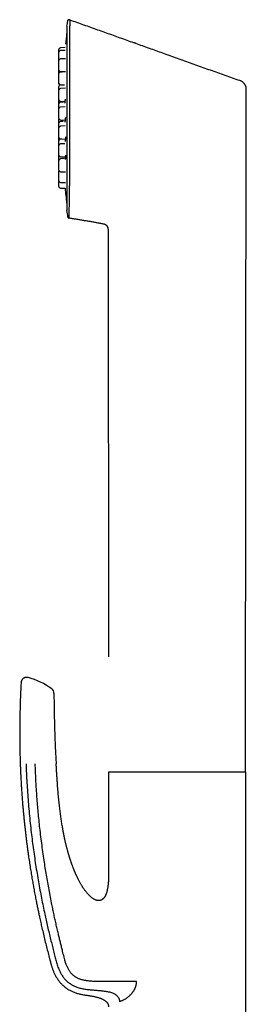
# Model space of a CAD drawing. Header units: millimetres. Extents: x 8 to 897, y 12 to 816.
# Tile 6 of 56: x 228 to 269, y 637 to 816. Entities that reach past the tile are written whole.
import ezdxf

# ---------------------------------------------------------------- set-up
doc = ezdxf.new("R2010")
doc.units = ezdxf.units.MM

msp = doc.modelspace()

# ---------------------------------------------------------------- linework, layer by layer
at = {"color": 7, "linetype": 'Continuous', "lineweight": 30}
for p, q in [((236.75, 815.45), (236.76, 815.48)), ((236.61, 814.51), (236.61, 781.18)), ((236.33, 810.65), (235.48, 810.6)), ((236.36, 810.13), (235.48, 810.09)), ((236.38, 808.64), (235.48, 808.59)), ((236.39, 806.28), (235.48, 806.24)), ((235.48, 806.27), (235.81, 806.25)), ((267.86, 804.71), (267.87, 804.72)), ((268.63, 804.23), (268.63, 804.23)), ((268.7, 804.16), (268.63, 804.23)), ((235.48, 803.92), (236.24, 803.88)), ((236.38, 803.29), (235.48, 803.24)), ((268.97, 679.44), (269.09, 803.23)), ((269.09, 803.23), (269.09, 803.27)), ((269.09, 803.23), (269.09, 803.27)), ((269.09, 803.23), (269.09, 803.23)), ((269.09, 803.23), (269.09, 803.22)), ((235.48, 800.92), (236.29, 800.88)), ((236.04, 800.79), (235.48, 800.76)), ((236.35, 799.92), (235.48, 799.87)), ((235.48, 797.55), (236.33, 797.51)), ((236, 797.27), (235.48, 797.25)), ((236.31, 796.47), (235.48, 796.42)), ((235.48, 794.11), (236.37, 794.06)), ((235.74, 794.09), (235.48, 794.08)), ((236.26, 793.24), (235.48, 793.2)), ((235.48, 790.89), (236.38, 790.84)), ((236.21, 790.54), (235.48, 790.5)), ((235.48, 788.18), (236.39, 788.14)), ((235.48, 786.24), (236.38, 786.19)), ((235.48, 785.22), (236.35, 785.17)), ((236.79, 780.01), (236.79, 780.03)), ((243.43, 778.67), (243.44, 778.68)), ((244.05, 777.94), (244.06, 777.92)), ((244.06, 777.89), (244.07, 777.88)), ((244.06, 777.89), (244.06, 777.89)), ((244.09, 777.61), (244.09, 777.61)), ((244.09, 777.6), (244.17, 700.33)), ((244.19, 679.44), (244.19, 661.94)), ((246.36, 679.44), (244.19, 679.44)), ((268.99, 679.44), (246.36, 679.44)), ((268.99, 615.74), (268.99, 679.44)), ((246.16, 637.9), (246.36, 637.99))]:
    msp.add_line(p, q, dxfattribs=at)
at = {"color": 7, "linetype": 'Continuous', "lineweight": 30, "flags": 128}
for points in [[(235.2, 797.81), (235.2, 797.81), (235.19, 797.77)], [(236.8, 779.96), (236.8, 779.98), (236.79, 780.01)]]:
    msp.add_lwpolyline(points, dxfattribs=at)
at = {"color": 7, "linetype": 'Continuous', "lineweight": 30}
for centre, radius, start, end in [((345.34, 797.84), 110.01, 170.7937, 171.2697), ((237.05, 815.4), 0.3, 70.5413, 162.1997), ((365.69, 797.84), 130, 173.206, 174.0672), ((236.81, 814.51), 0.2, 171.2697, 180), ((235.49, 810.3), 0.3, 93, 180), ((235.49, 809.79), 0.3, 93, 180), ((235.49, 808.29), 0.3, 93, 180), ((235.49, 806.57), 0.3, 180, 267), ((235.49, 805.94), 0.3, 93, 180), ((235.49, 804.22), 0.3, 180, 267), ((235.49, 804.1), 0.3, 180, 232.2051), ((235.49, 803.63), 0.3, 101.0113, 180), ((235.49, 802.94), 0.3, 93, 180), ((235.49, 801.22), 0.3, 180, 267), ((235.49, 800.46), 0.3, 93, 180), ((235.49, 799.57), 0.3, 93, 180), ((235.49, 797.85), 0.3, 180, 267), ((235.49, 796.95), 0.3, 93, 180), ((235.49, 796.12), 0.3, 93, 180), ((235.49, 794.4), 0.3, 180, 267), ((235.49, 793.78), 0.3, 93, 180), ((235.49, 792.9), 0.3, 93, 180), ((235.49, 791.19), 0.3, 180, 267), ((235.49, 790.2), 0.3, 93, 180), ((235.49, 788.48), 0.3, 180, 267), ((235.49, 788.25), 0.3, 157.4722, 180), ((235.49, 786.53), 0.3, 180, 267), ((235.49, 785.52), 0.3, 180, 267), ((365.69, 797.84), 130, 185.5942, 186.794), ((236.81, 781.18), 0.2, 180, 188.7303), ((345.34, 797.84), 110.01, 188.7303, 189.3291), ((237.08, 780.06), 0.3, 199.6038, 260.7013), ((226.31, 684.21), 12.81, 53.651, 75.0307), ((233.31, 693.72), 1, 0.4565, 53.651)]:
    msp.add_arc(centre, radius, start, end, dxfattribs=at)
for points, knots in [([(237.15, 815.67), (237.13, 815.68), (237.11, 815.69), (237.07, 815.69), (237.04, 815.69), (237, 815.69), (236.96, 815.68), (236.9, 815.66), (236.85, 815.62), (236.82, 815.59), (236.79, 815.56), (236.78, 815.52), (236.76, 815.48), (236.75, 815.46), (236.75, 815.44)], [0, 0, 0, 0, 0.086677, 0.158121, 0.211417, 0.258107, 0.363103, 0.480797, 0.594565, 0.700085, 0.759742, 0.830864, 0.911721, 1, 1, 1, 1]), ([(236.85, 815.62), (236.85, 815.62), (236.84, 815.61), (236.83, 815.6), (236.82, 815.59), (236.81, 815.58), (236.8, 815.57), (236.79, 815.56), (236.78, 815.54), (236.77, 815.52), (236.76, 815.5), (236.76, 815.48), (236.76, 815.47), (236.75, 815.46)], [0, 0, 0, 0, 0.018123, 0.048335, 0.082064, 0.121686, 0.16868, 0.22393, 0.330724, 0.461227, 0.616071, 0.7956, 1, 1, 1, 1]), ([(237.15, 815.65), (237.15, 815.63), (237.15, 815.59), (237.15, 815.23), (237.15, 814.67), (237.14, 813.9), (237.14, 812.97), (237.14, 811.89), (237.14, 810.69), (237.14, 809.25), (237.14, 807.55), (237.14, 805.61), (237.14, 803.94), (237.14, 802.6), (237.14, 801.6), (237.13, 800.62), (237.13, 799.64), (237.13, 798.68), (237.13, 797.26), (237.13, 795.37), (237.12, 793.05), (237.12, 790.81), (237.11, 788.7), (237.1, 786.74), (237.08, 784.98), (237.06, 783.43), (237.04, 782.13), (237.01, 781.09), (237, 780.34), (237, 779.89), (237.02, 779.82), (237.03, 779.79)], [0, 0, 0, 0, 0.029946, 0.066995, 0.103229, 0.138649, 0.173245, 0.207027, 0.240001, 0.272167, 0.313777, 0.353952, 0.392697, 0.411536, 0.430015, 0.448134, 0.465895, 0.483297, 0.500343, 0.543043, 0.585689, 0.628281, 0.670805, 0.713243, 0.755595, 0.797856, 0.84002, 0.882107, 0.924132, 0.966081, 1, 1, 1, 1]), ([(237.15, 815.68), (237.99, 815.38), (239.67, 814.79), (242.18, 813.89), (244.68, 813), (247.17, 812.11), (249.65, 811.22), (252.11, 810.34), (254.65, 809.43), (257.25, 808.49), (259.92, 807.54), (262.58, 806.59), (265.23, 805.65), (266.99, 805.03), (267.87, 804.72)], [0, 0, 0, 0, 0.0821571, 0.1639372, 0.2453407, 0.3263684, 0.4070208, 0.4872983, 0.5672015, 0.6546631, 0.741673, 0.8282319, 0.9143406, 1, 1, 1, 1]), ([(249.2, 811.38), (249.17, 811.39), (249.1, 811.42), (248.97, 811.46), (248.88, 811.5), (248.83, 811.51)], [0, 0, 0, 0, 0.2306189, 0.6328504, 1, 1, 1, 1]), ([(235.19, 809.79), (235.19, 809.81), (235.19, 809.85), (235.19, 809.92), (235.19, 809.99), (235.19, 810.05), (235.19, 810.11), (235.19, 810.16), (235.19, 810.19), (235.19, 810.22), (235.19, 810.25), (235.19, 810.28), (235.19, 810.3), (235.19, 810.3), (235.19, 810.3)], [0, 0, 0, 0, 0.05371, 0.14171, 0.229845, 0.31905, 0.407853, 0.495853, 0.554551, 0.613587, 0.673236, 0.782211, 0.890551, 1, 1, 1, 1]), ([(235.19, 808.93), (235.19, 808.95), (235.19, 808.99), (235.19, 809.06), (235.19, 809.12), (235.19, 809.18), (235.19, 809.25), (235.19, 809.33), (235.19, 809.4), (235.19, 809.47), (235.19, 809.54), (235.19, 809.6), (235.19, 809.64), (235.19, 809.68), (235.19, 809.71), (235.19, 809.74), (235.19, 809.76), (235.19, 809.78), (235.19, 809.79), (235.19, 809.79)], [0, 0, 0, 0, 0.048216, 0.09605, 0.143778, 0.191674, 0.240014, 0.305214, 0.369825, 0.434536, 0.500033, 0.565233, 0.629844, 0.672942, 0.716288, 0.760083, 0.840095, 0.91964, 1, 1, 1, 1]), ([(235.19, 808.29), (235.19, 808.3), (235.19, 808.33), (235.19, 808.39), (235.19, 808.45), (235.19, 808.51), (235.19, 808.56), (235.19, 808.63), (235.19, 808.72), (235.19, 808.82), (235.19, 808.89), (235.19, 808.93)], [0, 0, 0, 0, 0.061643, 0.184014, 0.305277, 0.386163, 0.467515, 0.549712, 0.700049, 0.849341, 1, 1, 1, 1]), ([(235.19, 807.43), (235.19, 807.45), (235.19, 807.49), (235.19, 807.56), (235.19, 807.62), (235.19, 807.68), (235.19, 807.75), (235.19, 807.83), (235.19, 807.9), (235.19, 807.97), (235.19, 808.04), (235.19, 808.1), (235.19, 808.14), (235.19, 808.18), (235.19, 808.21), (235.19, 808.24), (235.19, 808.26), (235.19, 808.28), (235.19, 808.29), (235.19, 808.29)], [0, 0, 0, 0, 0.048216, 0.09605, 0.143778, 0.191674, 0.240014, 0.305214, 0.369825, 0.434536, 0.500033, 0.565233, 0.629844, 0.672942, 0.716288, 0.760083, 0.840095, 0.91964, 1, 1, 1, 1]), ([(235.19, 806.57), (235.19, 806.57), (235.19, 806.57), (235.19, 806.58), (235.19, 806.59), (235.19, 806.61), (235.19, 806.63), (235.19, 806.67), (235.19, 806.71), (235.19, 806.76), (235.19, 806.82), (235.19, 806.89), (235.19, 806.95), (235.19, 807.01), (235.19, 807.06), (235.19, 807.13), (235.19, 807.21), (235.19, 807.32), (235.19, 807.39), (235.19, 807.43)], [0, 0, 0, 0, 0.048154, 0.095957, 0.143683, 0.191612, 0.240016, 0.305216, 0.369827, 0.434537, 0.500033, 0.565233, 0.629843, 0.67294, 0.716286, 0.760081, 0.840182, 0.919727, 1, 1, 1, 1]), ([(235.19, 805.94), (235.19, 805.96), (235.19, 806), (235.19, 806.07), (235.19, 806.14), (235.19, 806.22), (235.19, 806.29), (235.19, 806.35), (235.19, 806.41), (235.19, 806.46), (235.19, 806.49), (235.19, 806.52), (235.19, 806.55), (235.19, 806.58), (235.19, 806.6), (235.19, 806.6), (235.19, 806.6)], [0, 0, 0, 0, 0.0531223, 0.1097476, 0.186124, 0.2618097, 0.3376122, 0.4143353, 0.4907119, 0.5663977, 0.6168822, 0.667658, 0.7189602, 0.8126862, 0.9058659, 1, 1, 1, 1]), ([(235.19, 805.08), (235.19, 805.1), (235.19, 805.14), (235.19, 805.21), (235.19, 805.27), (235.19, 805.33), (235.19, 805.4), (235.19, 805.47), (235.19, 805.55), (235.19, 805.62), (235.19, 805.69), (235.19, 805.74), (235.19, 805.79), (235.19, 805.83), (235.19, 805.85), (235.19, 805.88), (235.19, 805.91), (235.19, 805.93), (235.19, 805.94), (235.19, 805.94)], [0, 0, 0, 0, 0.048216, 0.09605, 0.143778, 0.191674, 0.240014, 0.305214, 0.369825, 0.434536, 0.500033, 0.565233, 0.629844, 0.672942, 0.716288, 0.760083, 0.840095, 0.91964, 1, 1, 1, 1]), ([(235.19, 804.22), (235.19, 804.22), (235.19, 804.22), (235.19, 804.23), (235.19, 804.24), (235.19, 804.26), (235.19, 804.28), (235.19, 804.31), (235.19, 804.36), (235.19, 804.41), (235.19, 804.47), (235.19, 804.53), (235.19, 804.6), (235.19, 804.65), (235.19, 804.71), (235.19, 804.78), (235.19, 804.86), (235.19, 804.97), (235.19, 805.04), (235.19, 805.08)], [0, 0, 0, 0, 0.048154, 0.095957, 0.143683, 0.191612, 0.240016, 0.305216, 0.369827, 0.434537, 0.500033, 0.565233, 0.629843, 0.67294, 0.716286, 0.760081, 0.840182, 0.919727, 1, 1, 1, 1]), ([(235.19, 804.1), (235.19, 804.1), (235.19, 804.1), (235.19, 804.11), (235.19, 804.12), (235.19, 804.14), (235.19, 804.17), (235.19, 804.19), (235.19, 804.21), (235.19, 804.21)], [0, 0, 0, 0, 0.14788, 0.29468, 0.441247, 0.588434, 0.737081, 0.937308, 1, 1, 1, 1]), ([(268.62, 804.24), (268.59, 804.26), (268.52, 804.34), (268.39, 804.44), (268.22, 804.56), (268.05, 804.65), (267.92, 804.7), (267.87, 804.72)], [0, 0, 0, 0, 0.120881, 0.351363, 0.554858, 0.808141, 1, 1, 1, 1]), ([(269.09, 803.23), (269.09, 803.26), (269.09, 803.33), (269.08, 803.42), (269.06, 803.5), (269.04, 803.58), (269.01, 803.64), (268.99, 803.7), (268.96, 803.76), (268.94, 803.8), (268.92, 803.84), (268.9, 803.87), (268.88, 803.9), (268.87, 803.92), (268.85, 803.95), (268.84, 803.97), (268.82, 804.01), (268.79, 804.05), (268.75, 804.1), (268.71, 804.14), (268.68, 804.18), (268.65, 804.21), (268.63, 804.23), (268.62, 804.24)], [0, 0, 0, 0, 0.085657, 0.163277, 0.233502, 0.296783, 0.353439, 0.403717, 0.447835, 0.486036, 0.518654, 0.546209, 0.573917, 0.599979, 0.625738, 0.6512, 0.67637, 0.742102, 0.805959, 0.868136, 0.926189, 0.977955, 1, 1, 1, 1]), ([(235.19, 802.95), (235.19, 802.95), (235.19, 802.98), (235.19, 803.03), (235.19, 803.09), (235.19, 803.17), (235.19, 803.24), (235.19, 803.31), (235.19, 803.38), (235.19, 803.44), (235.19, 803.48), (235.19, 803.52), (235.19, 803.55), (235.19, 803.58), (235.19, 803.6), (235.19, 803.63), (235.19, 803.63), (235.19, 803.63)], [0, 0, 0, 0, 0.014574, 0.069698, 0.125332, 0.200372, 0.274733, 0.349208, 0.424588, 0.499628, 0.573988, 0.623589, 0.673476, 0.72388, 0.815965, 0.907514, 1, 1, 1, 1]), ([(235.19, 802.08), (235.19, 802.1), (235.19, 802.15), (235.19, 802.21), (235.19, 802.28), (235.19, 802.34), (235.19, 802.41), (235.19, 802.48), (235.19, 802.56), (235.19, 802.63), (235.19, 802.69), (235.19, 802.75), (235.19, 802.8), (235.19, 802.83), (235.19, 802.86), (235.19, 802.89), (235.19, 802.92), (235.19, 802.94), (235.19, 802.94), (235.19, 802.94)], [0, 0, 0, 0, 0.0482161, 0.0960504, 0.1437775, 0.1916741, 0.2400136, 0.3052143, 0.3698253, 0.434536, 0.5000326, 0.5652334, 0.6298445, 0.6729419, 0.7162879, 0.7600833, 0.8400948, 0.9196401, 1, 1, 1, 1]), ([(269.09, 803.23), (269.09, 803.23), (269.09, 803.23), (269.09, 803.23), (269.09, 803.23)], [0, 0, 0, 0, 0.5, 1, 1, 1, 1]), ([(235.19, 801.22), (235.19, 801.22), (235.19, 801.23), (235.19, 801.23), (235.19, 801.24), (235.19, 801.26), (235.19, 801.29), (235.19, 801.32), (235.19, 801.36), (235.19, 801.42), (235.19, 801.47), (235.19, 801.54), (235.19, 801.6), (235.19, 801.66), (235.19, 801.71), (235.19, 801.78), (235.19, 801.87), (235.19, 801.97), (235.19, 802.05), (235.19, 802.08)], [0, 0, 0, 0, 0.048154, 0.095957, 0.143683, 0.191612, 0.240016, 0.305216, 0.369827, 0.434537, 0.500033, 0.565233, 0.629843, 0.67294, 0.716286, 0.760081, 0.840182, 0.919727, 1, 1, 1, 1]), ([(235.19, 800.46), (235.19, 800.49), (235.19, 800.53), (235.19, 800.59), (235.19, 800.66), (235.19, 800.72), (235.19, 800.79), (235.19, 800.86), (235.19, 800.94), (235.19, 801.01), (235.19, 801.07), (235.19, 801.13), (235.19, 801.18), (235.19, 801.21), (235.19, 801.22), (235.19, 801.22)], [0, 0, 0, 0, 0.070315, 0.140073, 0.209675, 0.279523, 0.350018, 0.445102, 0.539326, 0.633695, 0.729211, 0.824295, 0.918519, 0.981369, 1, 1, 1, 1]), ([(236.34, 801.33), (236.33, 801.32), (236.33, 801.28), (236.32, 801.2), (236.31, 801.1), (236.3, 801.02), (236.3, 800.94), (236.29, 800.88), (236.28, 800.83), (236.28, 800.8), (236.27, 800.76), (236.27, 800.74), (236.26, 800.71), (236.26, 800.67), (236.25, 800.64), (236.24, 800.61), (236.24, 800.59), (236.23, 800.58), (236.23, 800.58), (236.23, 800.58), (236.23, 800.58)], [0, 0, 0, 0, 0.028493, 0.1132836, 0.2008245, 0.2837455, 0.3597684, 0.4288873, 0.4792067, 0.5250939, 0.5665436, 0.6035513, 0.6413038, 0.6972361, 0.7628573, 0.831851, 0.8930953, 0.9295301, 0.9642442, 1, 1, 1, 1]), ([(235.19, 799.57), (235.19, 799.58), (235.19, 799.62), (235.19, 799.67), (235.19, 799.73), (235.19, 799.8), (235.19, 799.86), (235.19, 799.93), (235.19, 800), (235.19, 800.08), (235.19, 800.15), (235.19, 800.21), (235.19, 800.27), (235.19, 800.32), (235.19, 800.35), (235.19, 800.38), (235.19, 800.41), (235.19, 800.44), (235.19, 800.46), (235.19, 800.46), (235.19, 800.46)], [0, 0, 0, 0, 0.02028, 0.067518, 0.114383, 0.161142, 0.208067, 0.255426, 0.319305, 0.382605, 0.446004, 0.510172, 0.574051, 0.637351, 0.679575, 0.722042, 0.764949, 0.843338, 0.92127, 1, 1, 1, 1]), ([(235.19, 798.71), (235.19, 798.73), (235.19, 798.78), (235.19, 798.84), (235.19, 798.9), (235.19, 798.97), (235.19, 799.04), (235.19, 799.11), (235.19, 799.18), (235.19, 799.25), (235.19, 799.32), (235.19, 799.38), (235.19, 799.43), (235.19, 799.46), (235.19, 799.49), (235.19, 799.52), (235.19, 799.55), (235.19, 799.57), (235.19, 799.57), (235.19, 799.57)], [0, 0, 0, 0, 0.048216, 0.09605, 0.143778, 0.191674, 0.240014, 0.305214, 0.369825, 0.434536, 0.500033, 0.565233, 0.629844, 0.672942, 0.716288, 0.760083, 0.840095, 0.91964, 1, 1, 1, 1]), ([(235.19, 797.85), (235.19, 797.85), (235.19, 797.85), (235.19, 797.86), (235.19, 797.87), (235.19, 797.89), (235.19, 797.91), (235.19, 797.95), (235.19, 797.99), (235.19, 798.04), (235.19, 798.1), (235.19, 798.17), (235.19, 798.23), (235.19, 798.29), (235.19, 798.34), (235.19, 798.41), (235.19, 798.5), (235.19, 798.6), (235.19, 798.68), (235.19, 798.71)], [0, 0, 0, 0, 0.0481543, 0.0959567, 0.1436834, 0.1916119, 0.2400161, 0.3052162, 0.3698266, 0.4345367, 0.5000327, 0.565233, 0.6298435, 0.6729405, 0.7162861, 0.7600811, 0.8401825, 0.919727, 1, 1, 1, 1]), ([(235.19, 796.95), (235.19, 796.96), (235.19, 796.99), (235.19, 797.04), (235.19, 797.1), (235.19, 797.17), (235.19, 797.23), (235.19, 797.31), (235.19, 797.38), (235.19, 797.45), (235.19, 797.52), (235.19, 797.58), (235.19, 797.62), (235.19, 797.66), (235.19, 797.69), (235.19, 797.72), (235.19, 797.74), (235.19, 797.77), (235.19, 797.77), (235.19, 797.77)], [0, 0, 0, 0, 0.01922, 0.068511, 0.117692, 0.167048, 0.21686, 0.284047, 0.350627, 0.417309, 0.484801, 0.551988, 0.618568, 0.662978, 0.707644, 0.752774, 0.835223, 0.917192, 1, 1, 1, 1]), ([(235.19, 796.13), (235.19, 796.14), (235.19, 796.17), (235.19, 796.22), (235.19, 796.28), (235.19, 796.34), (235.19, 796.41), (235.19, 796.48), (235.19, 796.56), (235.19, 796.63), (235.19, 796.7), (235.19, 796.75), (235.19, 796.8), (235.19, 796.84), (235.19, 796.86), (235.19, 796.89), (235.19, 796.92), (235.19, 796.94), (235.19, 796.94), (235.19, 796.95)], [0, 0, 0, 0, 0.01922, 0.068511, 0.117692, 0.167048, 0.21686, 0.284047, 0.350627, 0.417309, 0.484801, 0.551988, 0.618568, 0.662978, 0.707644, 0.752774, 0.835223, 0.917192, 1, 1, 1, 1]), ([(236.37, 797.99), (236.37, 797.97), (236.37, 797.92), (236.36, 797.84), (236.35, 797.75), (236.35, 797.66), (236.34, 797.58), (236.33, 797.52), (236.33, 797.48), (236.32, 797.44), (236.32, 797.42), (236.32, 797.39), (236.31, 797.36), (236.31, 797.32), (236.3, 797.29), (236.3, 797.26), (236.29, 797.23), (236.29, 797.21), (236.28, 797.19), (236.28, 797.18), (236.28, 797.17), (236.28, 797.16), (236.28, 797.16), (236.28, 797.16), (236.28, 797.16)], [0, 0, 0, 0, 0.03407, 0.112857, 0.194636, 0.272276, 0.340662, 0.399784, 0.449627, 0.482812, 0.510051, 0.5395, 0.578334, 0.626527, 0.67382, 0.726524, 0.776431, 0.821818, 0.862609, 0.898807, 0.930461, 0.960997, 0.995598, 1, 1, 1, 1]), ([(235.19, 795.26), (235.19, 795.29), (235.19, 795.33), (235.19, 795.39), (235.19, 795.46), (235.19, 795.52), (235.19, 795.59), (235.19, 795.66), (235.19, 795.74), (235.19, 795.81), (235.19, 795.87), (235.19, 795.93), (235.19, 795.98), (235.19, 796.01), (235.19, 796.04), (235.19, 796.07), (235.19, 796.1), (235.19, 796.12), (235.19, 796.12), (235.19, 796.12)], [0, 0, 0, 0, 0.0482161, 0.0960504, 0.1437775, 0.1916741, 0.2400136, 0.3052143, 0.3698253, 0.434536, 0.5000326, 0.5652334, 0.6298445, 0.6729419, 0.7162879, 0.7600833, 0.8400948, 0.9196401, 1, 1, 1, 1]), ([(235.19, 794.4), (235.19, 794.41), (235.19, 794.41), (235.19, 794.41), (235.19, 794.43), (235.19, 794.44), (235.19, 794.47), (235.19, 794.5), (235.19, 794.54), (235.19, 794.6), (235.19, 794.66), (235.19, 794.72), (235.19, 794.78), (235.19, 794.84), (235.19, 794.89), (235.19, 794.96), (235.19, 795.05), (235.19, 795.16), (235.19, 795.23), (235.19, 795.26)], [0, 0, 0, 0, 0.048154, 0.095957, 0.143683, 0.191612, 0.240016, 0.305216, 0.369827, 0.434537, 0.500033, 0.565233, 0.629843, 0.67294, 0.716286, 0.760081, 0.840182, 0.919727, 1, 1, 1, 1]), ([(235.19, 795.23), (235.19, 795.23), (235.19, 795.23), (235.19, 795.24), (235.19, 795.25), (235.19, 795.26), (235.19, 795.26)], [0, 0, 0, 0, 0.28088, 0.559708, 0.838093, 1, 1, 1, 1]), ([(235.19, 794.06), (235.19, 794.08), (235.19, 794.13), (235.19, 794.19), (235.19, 794.25), (235.19, 794.32), (235.19, 794.37), (235.19, 794.39), (235.19, 794.4)], [0, 0, 0, 0, 0.1860813, 0.3706891, 0.5548834, 0.7397315, 0.9262892, 1, 1, 1, 1]), ([(235.19, 793.78), (235.19, 793.8), (235.19, 793.86), (235.19, 793.95), (235.19, 794.02), (235.19, 794.06)], [0, 0, 0, 0, 0.240383, 0.618461, 1, 1, 1, 1]), ([(235.19, 792.91), (235.19, 792.91), (235.19, 792.94), (235.19, 792.98), (235.19, 793.05), (235.19, 793.11), (235.19, 793.17), (235.19, 793.24), (235.19, 793.32), (235.19, 793.39), (235.19, 793.46), (235.19, 793.53), (235.19, 793.59), (235.19, 793.63), (235.19, 793.67), (235.19, 793.7), (235.19, 793.73), (235.19, 793.75), (235.19, 793.77), (235.19, 793.78), (235.19, 793.78)], [0, 0, 0, 0, 0.008289, 0.056105, 0.103543, 0.150874, 0.198374, 0.246313, 0.310973, 0.375049, 0.439223, 0.504177, 0.568837, 0.632913, 0.675653, 0.718639, 0.762072, 0.84142, 0.920306, 1, 1, 1, 1]), ([(236.39, 794.5), (236.39, 794.48), (236.38, 794.41), (236.38, 794.31), (236.37, 794.21), (236.37, 794.12), (236.37, 794.05), (236.36, 793.99), (236.36, 793.94), (236.35, 793.89), (236.35, 793.86), (236.34, 793.82), (236.34, 793.79), (236.34, 793.76), (236.33, 793.72), (236.33, 793.7), (236.32, 793.69), (236.32, 793.67), (236.32, 793.67), (236.32, 793.67), (236.32, 793.67)], [0, 0, 0, 0, 0.049328, 0.156138, 0.237795, 0.313388, 0.382299, 0.444521, 0.500043, 0.548854, 0.590947, 0.63342, 0.682842, 0.7392, 0.800829, 0.859257, 0.895755, 0.930494, 0.97018, 1, 1, 1, 1]), ([(235.19, 792.04), (235.19, 792.07), (235.19, 792.11), (235.19, 792.17), (235.19, 792.24), (235.19, 792.3), (235.19, 792.37), (235.19, 792.44), (235.19, 792.52), (235.19, 792.59), (235.19, 792.65), (235.19, 792.71), (235.19, 792.76), (235.19, 792.79), (235.19, 792.82), (235.19, 792.85), (235.19, 792.88), (235.19, 792.9), (235.19, 792.9), (235.19, 792.9)], [0, 0, 0, 0, 0.048216, 0.09605, 0.143778, 0.191674, 0.240014, 0.305214, 0.369825, 0.434536, 0.500033, 0.565233, 0.629844, 0.672942, 0.716288, 0.760083, 0.840095, 0.91964, 1, 1, 1, 1]), ([(235.19, 791.19), (235.19, 791.19), (235.19, 791.19), (235.19, 791.19), (235.19, 791.21), (235.19, 791.22), (235.19, 791.25), (235.19, 791.28), (235.19, 791.33), (235.19, 791.38), (235.19, 791.44), (235.19, 791.5), (235.19, 791.56), (235.19, 791.62), (235.19, 791.67), (235.19, 791.74), (235.19, 791.83), (235.19, 791.94), (235.19, 792.01), (235.19, 792.04)], [0, 0, 0, 0, 0.048154, 0.095957, 0.143683, 0.191612, 0.240016, 0.305216, 0.369827, 0.434537, 0.500033, 0.565233, 0.629843, 0.67294, 0.716286, 0.760081, 0.840182, 0.919727, 1, 1, 1, 1]), ([(235.19, 790.73), (235.19, 790.75), (235.19, 790.79), (235.19, 790.86), (235.19, 790.92), (235.19, 790.98), (235.19, 791.05), (235.19, 791.12), (235.19, 791.16), (235.19, 791.18)], [0, 0, 0, 0, 0.1357348, 0.2703948, 0.4047532, 0.5395884, 0.6756708, 0.8592195, 1, 1, 1, 1]), ([(235.19, 790.2), (235.19, 790.22), (235.19, 790.25), (235.19, 790.3), (235.19, 790.36), (235.19, 790.43), (235.19, 790.51), (235.19, 790.62), (235.19, 790.69), (235.19, 790.73)], [0, 0, 0, 0, 0.111759, 0.215176, 0.319189, 0.424282, 0.616496, 0.807374, 1, 1, 1, 1]), ([(235.19, 789.34), (235.19, 789.36), (235.19, 789.41), (235.19, 789.47), (235.19, 789.53), (235.19, 789.6), (235.19, 789.67), (235.19, 789.74), (235.19, 789.81), (235.19, 789.88), (235.19, 789.95), (235.19, 790.01), (235.19, 790.05), (235.19, 790.09), (235.19, 790.12), (235.19, 790.15), (235.19, 790.18), (235.19, 790.2), (235.19, 790.2), (235.19, 790.2)], [0, 0, 0, 0, 0.048216, 0.09605, 0.143778, 0.191674, 0.240014, 0.305214, 0.369825, 0.434536, 0.500033, 0.565233, 0.629844, 0.672942, 0.716288, 0.760083, 0.840095, 0.91964, 1, 1, 1, 1]), ([(236.39, 791.14), (236.39, 791.12), (236.39, 791.06), (236.39, 790.97), (236.39, 790.89), (236.38, 790.81), (236.38, 790.74), (236.38, 790.69), (236.38, 790.64), (236.37, 790.6), (236.37, 790.56), (236.37, 790.52), (236.36, 790.49), (236.36, 790.46), (236.36, 790.43), (236.35, 790.41), (236.35, 790.4), (236.35, 790.4), (236.35, 790.4), (236.35, 790.4)], [0, 0, 0, 0, 0.062811, 0.14731, 0.22638, 0.299965, 0.368056, 0.430645, 0.487722, 0.539277, 0.589034, 0.642258, 0.69899, 0.759196, 0.822483, 0.875208, 0.929766, 0.981764, 1, 1, 1, 1]), ([(235.19, 788.48), (235.19, 788.48), (235.19, 788.48), (235.19, 788.49), (235.19, 788.5), (235.19, 788.52), (235.19, 788.54), (235.19, 788.58), (235.19, 788.62), (235.19, 788.67), (235.19, 788.73), (235.19, 788.8), (235.19, 788.86), (235.19, 788.92), (235.19, 788.97), (235.19, 789.04), (235.19, 789.13), (235.19, 789.23), (235.19, 789.31), (235.19, 789.34)], [0, 0, 0, 0, 0.048154, 0.095957, 0.143683, 0.191612, 0.240016, 0.305216, 0.369827, 0.434537, 0.500033, 0.565233, 0.629843, 0.67294, 0.716286, 0.760081, 0.840182, 0.919727, 1, 1, 1, 1]), ([(235.19, 787.39), (235.19, 787.42), (235.19, 787.46), (235.19, 787.52), (235.19, 787.59), (235.19, 787.65), (235.19, 787.72), (235.19, 787.79), (235.19, 787.87), (235.19, 787.94), (235.19, 788), (235.19, 788.06), (235.19, 788.11), (235.19, 788.14), (235.19, 788.17), (235.19, 788.2), (235.19, 788.23), (235.19, 788.25), (235.19, 788.25), (235.19, 788.25)], [0, 0, 0, 0, 0.0482161, 0.0960504, 0.1437775, 0.1916741, 0.2400136, 0.3052143, 0.3698253, 0.434536, 0.5000326, 0.5652334, 0.6298445, 0.6729419, 0.7162879, 0.7600833, 0.8400948, 0.9196401, 1, 1, 1, 1]), ([(235.19, 786.53), (235.19, 786.54), (235.19, 786.54), (235.19, 786.54), (235.19, 786.56), (235.19, 786.57), (235.19, 786.6), (235.19, 786.63), (235.19, 786.67), (235.19, 786.73), (235.19, 786.79), (235.19, 786.85), (235.19, 786.91), (235.19, 786.97), (235.19, 787.02), (235.19, 787.09), (235.19, 787.18), (235.19, 787.29), (235.19, 787.36), (235.19, 787.39)], [0, 0, 0, 0, 0.0481543, 0.0959567, 0.1436834, 0.1916119, 0.2400161, 0.3052162, 0.3698266, 0.4345367, 0.5000327, 0.565233, 0.6298435, 0.6729405, 0.7162861, 0.7600811, 0.8401825, 0.919727, 1, 1, 1, 1]), ([(235.19, 786.37), (235.19, 786.4), (235.19, 786.44), (235.19, 786.49), (235.19, 786.52), (235.19, 786.53)], [0, 0, 0, 0, 0.414387, 0.825492, 1, 1, 1, 1]), ([(235.19, 785.52), (235.19, 785.52), (235.19, 785.52), (235.19, 785.52), (235.19, 785.54), (235.19, 785.55), (235.19, 785.58), (235.19, 785.61), (235.19, 785.65), (235.19, 785.71), (235.19, 785.77), (235.19, 785.83), (235.19, 785.89), (235.19, 785.95), (235.19, 786), (235.19, 786.07), (235.19, 786.16), (235.19, 786.27), (235.19, 786.34), (235.19, 786.37)], [0, 0, 0, 0, 0.048154, 0.095957, 0.143683, 0.191612, 0.240016, 0.305216, 0.369827, 0.434537, 0.500033, 0.565233, 0.629843, 0.67294, 0.716286, 0.760081, 0.840182, 0.919727, 1, 1, 1, 1]), ([(236.79, 780.02), (236.79, 780), (236.8, 779.96), (236.82, 779.93), (236.84, 779.9), (236.85, 779.88), (236.86, 779.86), (236.89, 779.84), (236.92, 779.81), (236.96, 779.79), (237, 779.78), (237.03, 779.77), (237.04, 779.77)], [0, 0, 0, 0, 0.152146, 0.279577, 0.348673, 0.404184, 0.450893, 0.544362, 0.66921, 0.822815, 0.908947, 1, 1, 1, 1]), ([(243.43, 778.66), (243.22, 778.71), (242.79, 778.79), (242.15, 778.91), (241.53, 779.02), (240.91, 779.13), (240.3, 779.23), (239.67, 779.34), (239.02, 779.44), (238.34, 779.55), (237.69, 779.66), (237.25, 779.73), (237.04, 779.76)], [0, 0, 0, 0, 0.101367, 0.2011186, 0.2992445, 0.3957326, 0.4905688, 0.5837381, 0.6913823, 0.7966602, 0.8995425, 1, 1, 1, 1]), ([(243.43, 778.67), (243.48, 778.65), (243.57, 778.63), (243.71, 778.55), (243.81, 778.45), (243.89, 778.35), (243.96, 778.22), (244.02, 778.08), (244.05, 777.96), (244.06, 777.91)], [0, 0, 0, 0, 0.129051, 0.276651, 0.447035, 0.542555, 0.645527, 0.853038, 1, 1, 1, 1]), ([(243.44, 778.67), (243.46, 778.67), (243.51, 778.66), (243.57, 778.63), (243.62, 778.61), (243.68, 778.57), (243.73, 778.53), (243.77, 778.49), (243.81, 778.45), (243.84, 778.42), (243.86, 778.38), (243.88, 778.35), (243.9, 778.32), (243.93, 778.29), (243.95, 778.25), (243.96, 778.21), (243.98, 778.17), (243.99, 778.13), (244.01, 778.1), (244.02, 778.06), (244.03, 778.02), (244.04, 777.99), (244.05, 777.96), (244.06, 777.93), (244.06, 777.92), (244.06, 777.92)], [0, 0, 0, 0, 0.055497, 0.120929, 0.181386, 0.23722, 0.304709, 0.364275, 0.415762, 0.458954, 0.493648, 0.525711, 0.563332, 0.606788, 0.656232, 0.697304, 0.741816, 0.789158, 0.832836, 0.871323, 0.905021, 0.934559, 0.961573, 0.999988, 1, 1, 1, 1]), ([(244.06, 777.92), (244.06, 777.9), (244.07, 777.87), (244.08, 777.82), (244.08, 777.76), (244.09, 777.69), (244.09, 777.63), (244.09, 777.61)], [0, 0, 0, 0, 0.152939, 0.318241, 0.50551, 0.73344, 1, 1, 1, 1]), ([(244.09, 777.69), (244.09, 777.69), (244.09, 777.66), (244.09, 777.63), (244.09, 777.61)], [0, 0, 0, 0, 0.003844, 1, 1, 1, 1]), ([(228.36, 695.67), (228.35, 695.42), (228.31, 694.79), (228.27, 693.79), (228.22, 692.68), (228.19, 691.59), (228.16, 690.53), (228.14, 689.48), (228.12, 688.45), (228.11, 687.43), (228.11, 686.42), (228.11, 685.41), (228.12, 684.42), (228.14, 683.43), (228.16, 682.47), (228.19, 681.51), (228.22, 680.57), (228.26, 679.64), (228.3, 678.73), (228.35, 677.83), (228.4, 676.95), (228.46, 676.08), (228.52, 675.22), (228.58, 674.38), (228.64, 673.57), (228.71, 672.8), (228.78, 672.07), (228.85, 671.34), (228.92, 670.63), (228.99, 669.93), (229.07, 669.22), (229.15, 668.51), (229.23, 667.79), (229.32, 667.08), (229.41, 666.38), (229.5, 665.7), (229.59, 665.04), (229.68, 664.4), (229.77, 663.8), (229.85, 663.23), (229.94, 662.67), (230.03, 662.12), (230.11, 661.58), (230.2, 661.06), (230.28, 660.54), (230.37, 660.04), (230.46, 659.55), (230.54, 659.07), (230.62, 658.61), (230.71, 658.13), (230.8, 657.64), (230.9, 657.13), (230.99, 656.65), (231.08, 656.19), (231.17, 655.76), (231.25, 655.35), (231.33, 654.96), (231.41, 654.58), (231.48, 654.22), (231.56, 653.87), (231.63, 653.54), (231.71, 653.16), (231.8, 652.73), (231.91, 652.24), (232.02, 651.76), (232.18, 651.05), (232.4, 650.12), (232.67, 648.97), (232.95, 647.84), (233.24, 646.73), (233.44, 645.93), (233.57, 645.44), (233.63, 645.25), (233.68, 645.05), (233.74, 644.84), (233.8, 644.62), (233.86, 644.39), (233.94, 644.15), (234.02, 643.91), (234.11, 643.67), (234.2, 643.43), (234.3, 643.2), (234.41, 642.96), (234.53, 642.72), (234.66, 642.48), (234.8, 642.24), (234.94, 642.02), (235.09, 641.8), (235.25, 641.59), (235.42, 641.38), (235.61, 641.17), (235.81, 640.96), (236.02, 640.77), (236.23, 640.59), (236.44, 640.42), (236.66, 640.26), (236.9, 640.11), (237.15, 639.97), (237.41, 639.84), (237.67, 639.71), (237.95, 639.6), (238.24, 639.49), (238.54, 639.4), (238.85, 639.31), (239.17, 639.24), (239.49, 639.17), (239.8, 639.12), (240, 639.1), (240.09, 639.08)], [0, 0, 0, 0, 0.012785, 0.031248, 0.049482, 0.067486, 0.085261, 0.102496, 0.119511, 0.136305, 0.15288, 0.169566, 0.186025, 0.202255, 0.218257, 0.234031, 0.249577, 0.264896, 0.279987, 0.29485, 0.309485, 0.323893, 0.338073, 0.352025, 0.365749, 0.378129, 0.390317, 0.402314, 0.41412, 0.425733, 0.437154, 0.449395, 0.461407, 0.47319, 0.484744, 0.496069, 0.507164, 0.51803, 0.527788, 0.537353, 0.546725, 0.555903, 0.564887, 0.573677, 0.582273, 0.590675, 0.598882, 0.606894, 0.614712, 0.622334, 0.631067, 0.639528, 0.647717, 0.655634, 0.662679, 0.669494, 0.676078, 0.68243, 0.68855, 0.694438, 0.700095, 0.705519, 0.713732, 0.721927, 0.730123, 0.738321, 0.757843, 0.777372, 0.796908, 0.815565, 0.834229, 0.837515, 0.840807, 0.844228, 0.847826, 0.851604, 0.8555, 0.859584, 0.863857, 0.86832, 0.872318, 0.876462, 0.880753, 0.885192, 0.889779, 0.894516, 0.898696, 0.902992, 0.907403, 0.911927, 0.916566, 0.921317, 0.926184, 0.930539, 0.934985, 0.939522, 0.944151, 0.94887, 0.95368, 0.958577, 0.963566, 0.968647, 0.973821, 0.979087, 0.984443, 0.989887, 0.99542, 1, 1, 1, 1]), ([(229.62, 696.59), (229.59, 696.59), (229.53, 696.61), (229.44, 696.62), (229.36, 696.62), (229.28, 696.62), (229.21, 696.61), (229.13, 696.6), (229.06, 696.58), (229, 696.55), (228.94, 696.53), (228.89, 696.5), (228.85, 696.48), (228.8, 696.45), (228.75, 696.42), (228.7, 696.38), (228.65, 696.33), (228.6, 696.27), (228.55, 696.21), (228.5, 696.14), (228.46, 696.06), (228.42, 695.97), (228.39, 695.87), (228.37, 695.78), (228.36, 695.71), (228.36, 695.67)], [0, 0, 0, 0, 0.050048, 0.098823, 0.145902, 0.190894, 0.23345, 0.27327, 0.317088, 0.356266, 0.390555, 0.419784, 0.449133, 0.477702, 0.50999, 0.545945, 0.585475, 0.628436, 0.674627, 0.723778, 0.775552, 0.829545, 0.885294, 0.942291, 1, 1, 1, 1]), ([(234.31, 693.73), (234.31, 693.13), (234.32, 691.94), (234.35, 690.15), (234.39, 688.36), (234.44, 686.7), (234.49, 685.16), (234.55, 683.76), (234.62, 682.35), (234.68, 681.41), (234.7, 680.94)], [0, 0, 0, 0, 0.140001, 0.279998, 0.419994, 0.559993, 0.669994, 0.779996, 0.889998, 1, 1, 1, 1]), ([(229.25, 680.94), (229.28, 680.37), (229.32, 679.23), (229.41, 677.51), (229.52, 675.8), (229.65, 674.09), (229.8, 672.38), (229.96, 670.66), (230.14, 668.99), (230.34, 667.37), (230.54, 665.8), (230.76, 664.24), (230.99, 662.68), (231.24, 661.12), (231.5, 659.6), (231.77, 658.12), (232.05, 656.66), (232.34, 655.22), (232.62, 653.87), (232.89, 652.63), (233.15, 651.48), (233.42, 650.32), (233.69, 649.2), (233.96, 648.13), (234.22, 647.1), (234.43, 646.26), (234.6, 645.64), (234.71, 645.22), (234.83, 644.8), (234.96, 644.38), (235.11, 643.96), (235.26, 643.6), (235.41, 643.28), (235.56, 643.01), (235.71, 642.74), (235.88, 642.48), (236.07, 642.23), (236.27, 641.99), (236.48, 641.76), (236.71, 641.55), (236.95, 641.35), (237.21, 641.16), (237.47, 640.99), (237.75, 640.84), (238.03, 640.7), (238.32, 640.58), (238.63, 640.47), (238.98, 640.36), (239.35, 640.27), (239.72, 640.19), (239.97, 640.16), (240.09, 640.14)], [0, 0, 0, 0, 0.038871, 0.077719, 0.116565, 0.155432, 0.194343, 0.233327, 0.272387, 0.308233, 0.344083, 0.379894, 0.415629, 0.451255, 0.486724, 0.520375, 0.553833, 0.5872, 0.620611, 0.647017, 0.673663, 0.700641, 0.728041, 0.751687, 0.775748, 0.800243, 0.809985, 0.819794, 0.829669, 0.839611, 0.84962, 0.859695, 0.866605, 0.873544, 0.880514, 0.887516, 0.894554, 0.90162, 0.908707, 0.915814, 0.922937, 0.930068, 0.937198, 0.944314, 0.951414, 0.958492, 0.965539, 0.974284, 0.982952, 0.991531, 1, 1, 1, 1]), ([(249.25, 641.56), (249.15, 641.56), (248.96, 641.55), (248.66, 641.55), (248.35, 641.54), (248.03, 641.54), (247.72, 641.53), (247.39, 641.53), (247.07, 641.52), (246.74, 641.52), (246.42, 641.52), (246.09, 641.52), (245.77, 641.52), (245.43, 641.52), (245.08, 641.52), (244.73, 641.52), (244.38, 641.52), (244.03, 641.52), (243.69, 641.52), (243.36, 641.53), (243.05, 641.53), (242.74, 641.53), (242.45, 641.53), (242.16, 641.54), (241.85, 641.55), (241.52, 641.56), (241.17, 641.58), (240.83, 641.6), (240.5, 641.64), (240.2, 641.68), (239.93, 641.73), (239.69, 641.78), (239.45, 641.84), (239.22, 641.9), (238.99, 641.98), (238.78, 642.06), (238.58, 642.15), (238.38, 642.25), (238.19, 642.36), (238.01, 642.49), (237.83, 642.62), (237.67, 642.77), (237.51, 642.93), (237.37, 643.09), (237.23, 643.27), (237.1, 643.46), (236.97, 643.66), (236.85, 643.89), (236.73, 644.14), (236.62, 644.39), (236.52, 644.65), (236.42, 644.92), (236.34, 645.19), (236.24, 645.54), (236.13, 645.98), (236, 646.5), (235.85, 647.08), (235.69, 647.74), (235.51, 648.47), (235.33, 649.2), (235.14, 650), (234.94, 650.85), (234.73, 651.77), (234.52, 652.69), (234.32, 653.62), (234.13, 654.55), (233.91, 655.62), (233.67, 656.83), (233.41, 658.17), (233.17, 659.5), (232.94, 660.83), (232.73, 662.15), (232.51, 663.55), (232.3, 665.03), (232.09, 666.59), (231.89, 668.14), (231.72, 669.65), (231.57, 671.1), (231.43, 672.5), (231.31, 673.9), (231.21, 675.31), (231.11, 676.72), (231.03, 678.13), (230.97, 679.54), (230.93, 680.47), (230.91, 680.94)], [0, 0, 0, 0, 0.006988, 0.013962, 0.020917, 0.027847, 0.034744, 0.0416, 0.048411, 0.055171, 0.061873, 0.068509, 0.075075, 0.081566, 0.08874, 0.095805, 0.102753, 0.109575, 0.116258, 0.122795, 0.128823, 0.134727, 0.140512, 0.146184, 0.151747, 0.158674, 0.165439, 0.172053, 0.178524, 0.184863, 0.189757, 0.194582, 0.199344, 0.20405, 0.20871, 0.21309, 0.21744, 0.221765, 0.226072, 0.230371, 0.234666, 0.238965, 0.243276, 0.247605, 0.251958, 0.256336, 0.26074, 0.266078, 0.271458, 0.276876, 0.282332, 0.287826, 0.293359, 0.29893, 0.309246, 0.31969, 0.330263, 0.344626, 0.35922, 0.374027, 0.389026, 0.407101, 0.425377, 0.443815, 0.462374, 0.481012, 0.499688, 0.5263, 0.55284, 0.579248, 0.605515, 0.631674, 0.657755, 0.688419, 0.719034, 0.749633, 0.780252, 0.807625, 0.835045, 0.862507, 0.889995, 0.9175, 0.945009, 0.972512, 1, 1, 1, 1]), ([(244.19, 661.94), (244.19, 661.82), (244.19, 661.58), (244.19, 661.22), (244.19, 660.88), (244.18, 660.55), (244.17, 660.23), (244.16, 659.93), (244.15, 659.64), (244.13, 659.38), (244.1, 659.14), (244.08, 658.91), (244.05, 658.69), (244.02, 658.48), (243.98, 658.28), (243.94, 658.08), (243.9, 657.89), (243.85, 657.71), (243.8, 657.55), (243.75, 657.41), (243.7, 657.28), (243.65, 657.18), (243.61, 657.09), (243.57, 657.02), (243.53, 656.95), (243.5, 656.89), (243.47, 656.84), (243.43, 656.78), (243.38, 656.72), (243.32, 656.64), (243.25, 656.57), (243.2, 656.52), (243.15, 656.47), (243.1, 656.44), (243.07, 656.42), (243.05, 656.4), (243.04, 656.39), (243.01, 656.38), (242.98, 656.36), (242.95, 656.34), (242.91, 656.32), (242.88, 656.3), (242.85, 656.29), (242.83, 656.28), (242.8, 656.27), (242.76, 656.26), (242.72, 656.24), (242.66, 656.23), (242.6, 656.22), (242.54, 656.21), (242.46, 656.2), (242.36, 656.2), (242.24, 656.21), (242.12, 656.23), (242.02, 656.26), (241.92, 656.29), (241.83, 656.32), (241.75, 656.36), (241.64, 656.41), (241.51, 656.48), (241.35, 656.59), (241.18, 656.71), (241.01, 656.84), (240.84, 656.99), (240.67, 657.16), (240.5, 657.34), (240.33, 657.53), (240.16, 657.73), (240, 657.94), (239.83, 658.17), (239.66, 658.41), (239.5, 658.66), (239.35, 658.89), (239.22, 659.11), (239.11, 659.3), (239.01, 659.49), (238.9, 659.68), (238.81, 659.86), (238.72, 660.03), (238.64, 660.19), (238.57, 660.33), (238.51, 660.47), (238.45, 660.59), (238.4, 660.69), (238.36, 660.79), (238.32, 660.87), (238.29, 660.93), (238.27, 660.98), (238.25, 661.02), (238.24, 661.05), (238.22, 661.08), (238.21, 661.12), (238.19, 661.16), (238.16, 661.22), (238.13, 661.29), (238.09, 661.38), (238.05, 661.48), (238.01, 661.59), (237.96, 661.7), (237.92, 661.82), (237.87, 661.94), (237.81, 662.08), (237.75, 662.25), (237.67, 662.44), (237.6, 662.65), (237.53, 662.84), (237.47, 663.02), (237.41, 663.17), (237.37, 663.31), (237.32, 663.44), (237.28, 663.56), (237.25, 663.66), (237.22, 663.76), (237.19, 663.84), (237.18, 663.9), (237.16, 663.94), (237.16, 663.96), (237.15, 663.98), (237.15, 663.99), (237.15, 663.99), (237.15, 663.99), (237.14, 664), (237.14, 664.02), (237.13, 664.05), (237.11, 664.1), (237.1, 664.15), (237.07, 664.23), (237.05, 664.31), (237.02, 664.41), (236.98, 664.53), (236.95, 664.66), (236.9, 664.8), (236.86, 664.96), (236.81, 665.13), (236.76, 665.31), (236.71, 665.51), (236.65, 665.72), (236.6, 665.95), (236.54, 666.18), (236.48, 666.42), (236.42, 666.67), (236.36, 666.93), (236.3, 667.21), (236.23, 667.49), (236.17, 667.78), (236.11, 668.08), (236.05, 668.39), (235.99, 668.71), (235.93, 669.05), (235.86, 669.42), (235.79, 669.82), (235.72, 670.23), (235.66, 670.65), (235.59, 671.09), (235.53, 671.55), (235.47, 672.01), (235.4, 672.5), (235.34, 672.99), (235.29, 673.51), (235.23, 674.03), (235.17, 674.57), (235.12, 675.12), (235.07, 675.69), (235.02, 676.28), (234.97, 676.88), (234.93, 677.51), (234.88, 678.17), (234.84, 678.84), (234.79, 679.53), (234.75, 680.23), (234.72, 680.7), (234.7, 680.94)], [0, 0, 0, 0, 0.011069, 0.021739, 0.03201, 0.041882, 0.051354, 0.060427, 0.069101, 0.076702, 0.083967, 0.090898, 0.097496, 0.103758, 0.109683, 0.116007, 0.121896, 0.127354, 0.13238, 0.136972, 0.141132, 0.144353, 0.147256, 0.14984, 0.152106, 0.154054, 0.155771, 0.157617, 0.160278, 0.163218, 0.166435, 0.16846, 0.17047, 0.172151, 0.173487, 0.173949, 0.174494, 0.175274, 0.176287, 0.177535, 0.178778, 0.179967, 0.180859, 0.181507, 0.182224, 0.183531, 0.185104, 0.186855, 0.188623, 0.190407, 0.192208, 0.195863, 0.199556, 0.203052, 0.206326, 0.209355, 0.212141, 0.214736, 0.217381, 0.222808, 0.228543, 0.234653, 0.24108, 0.247833, 0.254944, 0.262418, 0.270255, 0.277959, 0.285985, 0.294331, 0.303, 0.31199, 0.321302, 0.327754, 0.334351, 0.341092, 0.347634, 0.353749, 0.359435, 0.364694, 0.369525, 0.373929, 0.377904, 0.381451, 0.384571, 0.387262, 0.389526, 0.390834, 0.391941, 0.392943, 0.393937, 0.395046, 0.396545, 0.398444, 0.400741, 0.403731, 0.406996, 0.410425, 0.414018, 0.417776, 0.421699, 0.425786, 0.431674, 0.437873, 0.444383, 0.451203, 0.456382, 0.461191, 0.465623, 0.469678, 0.473356, 0.476657, 0.479581, 0.482128, 0.484297, 0.485237, 0.48599, 0.486517, 0.486765, 0.486842, 0.486887, 0.487002, 0.48755, 0.48853, 0.489942, 0.491784, 0.494058, 0.496764, 0.499901, 0.503469, 0.507469, 0.5119, 0.516762, 0.522056, 0.527781, 0.533937, 0.540525, 0.547545, 0.554511, 0.561856, 0.56958, 0.577682, 0.586163, 0.595023, 0.603724, 0.612761, 0.622134, 0.631844, 0.641889, 0.653498, 0.665525, 0.677971, 0.690837, 0.704122, 0.717826, 0.73195, 0.746492, 0.761453, 0.776833, 0.792632, 0.808851, 0.825489, 0.842546, 0.860023, 0.877919, 0.897116, 0.916772, 0.936889, 0.957466, 0.978503, 1, 1, 1, 1]), ([(240.09, 640.14), (240.34, 640.11), (240.83, 640.05), (241.56, 640), (242.25, 639.95), (242.91, 639.89), (243.53, 639.81), (244.07, 639.72), (244.52, 639.6), (244.86, 639.49), (245.14, 639.37), (245.36, 639.25), (245.55, 639.12), (245.7, 638.99), (245.82, 638.86), (245.93, 638.72), (246.02, 638.56), (246.08, 638.4), (246.13, 638.24), (246.15, 638.07), (246.16, 637.95), (246.16, 637.9)], [0, 0, 0, 0, 0.107221, 0.210735, 0.309963, 0.404438, 0.493661, 0.577339, 0.636709, 0.693587, 0.730242, 0.765996, 0.800996, 0.826793, 0.852259, 0.87739, 0.902236, 0.926899, 0.951401, 0.975749, 1, 1, 1, 1]), ([(246.78, 638.17), (246.83, 638.19), (246.94, 638.24), (247.1, 638.33), (247.26, 638.42), (247.42, 638.53), (247.58, 638.64), (247.74, 638.76), (247.89, 638.89), (248.04, 639.04), (248.19, 639.19), (248.31, 639.32), (248.41, 639.43), (248.48, 639.52), (248.55, 639.61), (248.62, 639.7), (248.68, 639.79), (248.75, 639.9), (248.83, 640.03), (248.91, 640.18), (248.97, 640.31), (249.02, 640.41), (249.05, 640.5), (249.09, 640.59), (249.12, 640.68), (249.14, 640.77), (249.17, 640.85), (249.19, 640.96), (249.22, 641.1), (249.24, 641.25), (249.25, 641.41), (249.25, 641.51), (249.25, 641.56)], [0, 0, 0, 0, 0.052545, 0.104271, 0.155267, 0.205626, 0.255445, 0.304823, 0.353864, 0.40267, 0.45135, 0.500008, 0.52553, 0.55054, 0.575058, 0.599104, 0.622698, 0.645862, 0.68145, 0.716131, 0.75001, 0.769328, 0.78832, 0.807008, 0.825416, 0.843568, 0.861492, 0.879213, 0.909817, 0.940042, 0.970048, 1, 1, 1, 1]), ([(240.09, 639.08), (240.17, 639.07), (240.32, 639.05), (240.55, 639.02), (240.71, 639), (240.79, 638.98), (240.79, 638.98)], [0, 0, 0, 0, 0.3175574, 0.651793, 0.9997347, 1, 1, 1, 1]), ([(240.09, 639.08), (240.17, 639.07), (240.32, 639.05), (240.55, 639.02), (240.79, 638.98), (241.04, 638.94), (241.29, 638.9), (241.54, 638.85), (241.78, 638.8), (242.02, 638.74), (242.26, 638.67), (242.49, 638.6), (242.7, 638.52), (242.89, 638.45), (243.06, 638.37), (243.22, 638.29), (243.37, 638.2), (243.52, 638.11), (243.65, 638.01), (243.76, 637.91), (243.85, 637.81), (243.93, 637.72), (244, 637.62), (244.06, 637.52), (244.11, 637.41), (244.14, 637.3), (244.17, 637.19), (244.19, 637.07), (244.19, 636.99), (244.19, 636.94)], [0, 0, 0, 0, 0.044537, 0.091428, 0.140254, 0.190603, 0.242069, 0.294252, 0.343761, 0.39325, 0.442415, 0.490973, 0.538661, 0.576567, 0.613637, 0.649781, 0.684935, 0.719065, 0.752175, 0.784316, 0.808908, 0.833047, 0.856842, 0.880427, 0.903968, 0.927231, 0.950841, 0.97502, 1, 1, 1, 1]), ([(246.36, 637.99), (246.43, 638.02), (246.57, 638.08), (246.71, 638.14), (246.78, 638.17)], [0, 0, 0, 0, 0.559977, 1, 1, 1, 1])]:
    msp.add_open_spline(points, degree=3, knots=knots, dxfattribs=at)

doc.saveas('drawing.dxf')
